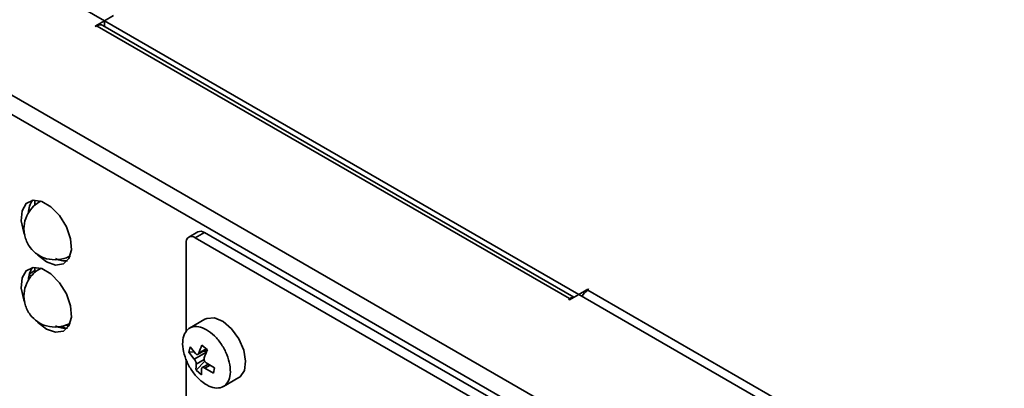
# Model space of a CAD drawing. Header units: millimetres. Extents: x 0 to 420, y 0 to 297.
# Tile 104 of 119: x 305 to 343, y 114 to 128. Entities that reach past the tile are written whole.
import ezdxf

# ---------------------------------------------------------------- set-up
doc = ezdxf.new("R2010")
doc.units = ezdxf.units.MM

msp = doc.modelspace()

# ---------------------------------------------------------------- linework, layer by layer
at = {"color": 7, "linetype": 'Continuous', "lineweight": 35}
for p, q in [((257.2997, 151.9982), (338.3873, 105.1874)), ((338.0691, 104.6363), (256.9816, 151.4471)), ((307.9463, 127.6999), (291.4, 137.2519)), ((307.9463, 127.6999), (308.2998, 127.904)), ((307.9463, 127.6999), (307.5927, 127.4958)), ((326.0386, 117.0402), (307.8884, 127.5181)), ((326.225, 117.1478), (307.9463, 127.6999)), ((307.9463, 127.4847), (307.9463, 127.6999)), ((307.5927, 127.4958), (307.6281, 127.4754)), ((307.6634, 127.4958), (307.6281, 127.4754)), ((325.8714, 116.9845), (307.6634, 127.4958)), ((305.2683, 120.7842), (305.2683, 120.5746)), ((305.499, 120.7463), (305.4462, 120.7158)), ((311.5501, 119.5604), (311.1965, 119.3563)), ((311.8, 119.5357), (311.4465, 119.3316)), ((333.4375, 106.6364), (311.4465, 119.3316)), ((333.7911, 106.8405), (311.8, 119.5357)), ((311.0929, 119.1274), (311.0929, 115.7157)), ((305.0561, 117.9473), (305.2683, 118.0699)), ((305.2683, 118.1917), (305.2683, 117.9821)), ((305.499, 118.1537), (305.4462, 118.1233)), ((305.1481, 117.8732), (305.0408, 117.8856)), ((326.5785, 117.3519), (326.225, 117.1478)), ((326.6139, 117.3315), (326.5785, 117.3519)), ((326.5785, 117.3111), (326.5785, 117.3519)), ((326.6139, 117.3315), (326.5785, 117.3111)), ((326.5785, 117.3111), (341.1803, 108.8817)), ((325.8361, 116.9641), (325.8714, 116.9845)), ((325.8361, 116.9641), (325.8714, 116.9437)), ((325.8714, 116.9437), (326.225, 117.1478)), ((342.6299, 107.6775), (326.225, 117.1478)), ((311.8218, 116.1911), (311.2311, 115.8501)), ((306.4293, 115.8446), (306.2827, 115.9292)), ((306.4788, 115.9666), (306.5676, 115.9153)), ((311.2454, 115.1284), (311.1956, 114.9191)), ((311.2454, 115.1284), (311.4579, 114.8659)), ((311.5533, 114.838), (311.889, 115.0318)), ((311.9133, 115.0111), (311.7071, 115.1876)), ((311.0929, 114.6535), (311.0929, 112.5951)), ((311.4044, 114.932), (311.1956, 114.9191)), ((311.4081, 114.6565), (311.1956, 114.9191)), ((311.8915, 114.9622), (311.7536, 114.9537)), ((311.4776, 114.2231), (311.8193, 114.5682)), ((311.9528, 114.4626), (311.7161, 114.326)), ((312.1455, 114.1057), (311.8205, 114.3034)), ((311.8703, 114.5128), (312.1954, 114.3151)), ((312.1455, 114.1057), (312.1954, 114.3151)), ((311.4776, 114.2231), (311.6838, 114.0465)), ((312.531, 113.5984), (313.1217, 113.9394))]:
    msp.add_line(p, q, dxfattribs=at)
at = {"color": 8, "linetype": 'Continuous', "lineweight": 35}
for p, q in [((305.4468, 120.7161), (305.5059, 120.744)), ((305.4468, 118.1236), (305.5059, 118.1515)), ((325.8714, 116.9845), (325.8714, 116.9437)), ((311.5859, 114.8823), (311.8713, 115.047)), ((311.4081, 114.6565), (311.8763, 114.9268)), ((311.7896, 114.6386), (311.4863, 114.4635)), ((312.0227, 114.4201), (311.8205, 114.3034))]:
    msp.add_line(p, q, dxfattribs=at)
at = {"color": 7, "linetype": 'Continuous', "lineweight": 35, "flags": 128}
for points in [[(305.3705, 118.6711), (305.7082, 118.4063), (306.0595, 118.2793), (306.3633, 118.3212), (306.5786, 118.5261), (306.6764, 118.8665), (306.6434, 119.2964), (306.4841, 119.7577), (306.2201, 120.1881), (305.8869, 120.5295), (305.5296, 120.7358), (305.1964, 120.7791), (304.9324, 120.6535), (304.7731, 120.3761), (304.7401, 119.9843), (304.8379, 119.531), (304.8765, 119.4277)], [(305.3705, 116.0786), (305.7082, 115.8138), (306.0595, 115.6868), (306.3633, 115.7287), (306.5786, 115.9336), (306.6764, 116.274), (306.6434, 116.7039), (306.4841, 117.1652), (306.2201, 117.5956), (305.8869, 117.937), (305.5296, 118.1433), (305.1964, 118.1866), (304.9324, 118.061), (304.7731, 117.7836), (304.7401, 117.3918), (304.8379, 116.9385), (304.8765, 116.8352)], [(311.8218, 116.1911), (311.8888, 116.2225), (312.1849, 116.2393), (312.5197, 116.0976), (312.8481, 115.8165), (313.1257, 115.4339), (313.3149, 115.0015), (313.3903, 114.5777), (313.3416, 114.2198), (313.1755, 113.976), (313.1217, 113.9394)]]:
    msp.add_lwpolyline(points, dxfattribs=at)
at = {"color": 7, "linetype": 'Continuous', "lineweight": 35}
for centre, radius, start, end in [((307.7952, 127.3118), 0.2263, 65.69297, 125.61752), ((305.8165, 120.3006), 0.7969, 143.37667, 180.1777), ((311.6536, 119.3312), 0.2515, 54.38292, 114.30637), ((311.3085, 119.1624), 0.2184, 50.79688, 189.21367), ((306.4225, 119.1821), 0.7435, 241.29047, 277.72085), ((305.8165, 117.7081), 0.7969, 143.37667, 180.17766), ((326.9221, 116.7603), 0.6492, 121.95462, 151.14321), ((326.0206, 116.7494), 0.2785, 90.70965, 122.39858), ((306.4225, 116.5904), 0.7444, 241.14822, 277.71318), ((314.6785, 113.8323), 3.2659, 155.48108, 161.24676), ((314.8846, 113.6558), 3.2658, 155.48099, 161.2468), ((312.7598, 114.297), 1.2843, 172.55202, 183.30229), ((312.966, 114.1205), 1.2843, 172.55202, 183.30229)]:
    msp.add_arc(centre, radius, start, end, dxfattribs=at)
for points, knots in [([(305.4487, 120.7149), (305.4403, 120.7108), (305.3292, 120.6565), (305.1401, 120.4851), (304.9285, 120.1719), (304.8257, 119.7737), (304.8659, 119.3411), (305.0575, 118.9521), (305.3322, 118.6938), (305.6612, 118.5167), (305.8991, 118.4919), (306.0461, 118.4765)], [0, 0, 0, 0, 0.0090046, 0.1184831, 0.2384102, 0.3680608, 0.5040406, 0.6468266, 0.7734181, 0.8599596, 1, 1, 1, 1]), ([(306.0461, 118.4765), (306.1982, 118.4907), (306.4089, 118.5104), (306.5925, 118.6103), (306.6435, 118.6381)], [0, 0, 0, 0, 0.7219407, 1, 1, 1, 1]), ([(305.4487, 118.1224), (305.4403, 118.1182), (305.3292, 118.064), (305.1401, 117.8926), (304.9285, 117.5793), (304.8257, 117.1812), (304.8659, 116.7486), (305.0575, 116.3596), (305.3322, 116.1013), (305.6612, 115.9242), (305.8991, 115.8994), (306.0461, 115.884)], [0, 0, 0, 0, 0.00900457, 0.11848312, 0.23841022, 0.36806072, 0.50404063, 0.64682659, 0.77341812, 0.85995953, 1, 1, 1, 1]), ([(306.0461, 115.884), (306.1982, 115.8982), (306.4089, 115.9178), (306.5925, 116.0178), (306.6435, 116.0456)], [0, 0, 0, 0, 0.7219405, 1, 1, 1, 1]), ([(311.6653, 113.817), (311.7681, 113.741), (311.9739, 113.589), (312.2785, 113.5164), (312.5366, 113.5726), (312.7213, 113.7607), (312.8111, 114.0568), (312.796, 114.4284), (312.6779, 114.8332), (312.4699, 115.2258), (312.1955, 115.5618), (311.8856, 115.8034), (311.5753, 115.9233), (311.2994, 115.9081), (311.0891, 115.7593), (310.9681, 115.4939), (310.95, 115.1418), (311.0369, 114.7421), (311.2191, 114.3421), (311.4432, 114.0244), (311.6035, 113.8746), (311.6653, 113.817)], [0, 0, 0, 0, 0.0536889, 0.1073774, 0.1610661, 0.2147551, 0.2684437, 0.3221324, 0.3758211, 0.4295098, 0.4831986, 0.5368876, 0.5905762, 0.6442647, 0.6979535, 0.7516422, 0.8053309, 0.8590196, 0.9127083, 0.9663973, 1, 1, 1, 1]), ([(311.4081, 114.6565), (311.4181, 114.6448), (311.4379, 114.6213), (311.4628, 114.5762), (311.4802, 114.5303), (311.4879, 114.4911), (311.4868, 114.4716), (311.4863, 114.4635)], [0, 0, 0, 0, 0.21349, 0.4270606, 0.6389561, 0.8501131, 1, 1, 1, 1]), ([(311.5859, 114.8823), (311.5808, 114.8708), (311.5704, 114.8479), (311.5438, 114.8307), (311.5127, 114.8294), (311.4826, 114.8425), (311.4652, 114.859), (311.4579, 114.8659)], [0, 0, 0, 0, 0.2134947, 0.4270717, 0.6389616, 0.85012, 1, 1, 1, 1]), ([(311.8703, 114.5128), (311.8578, 114.523), (311.8328, 114.5434), (311.8046, 114.5867), (311.7879, 114.6329), (311.7842, 114.6744), (311.7898, 114.6965), (311.7921, 114.7057)], [0, 0, 0, 0, 0.213489, 0.4270594, 0.6389565, 0.8501132, 1, 1, 1, 1]), ([(311.6925, 114.287), (311.6951, 114.2969), (311.7003, 114.3169), (311.7237, 114.3322), (311.7554, 114.3339), (311.7895, 114.3231), (311.8114, 114.3092), (311.8205, 114.3034)], [0, 0, 0, 0, 0.213495, 0.4270709, 0.638961, 0.8501041, 1, 1, 1, 1])]:
    msp.add_open_spline(points, degree=3, knots=knots, dxfattribs=at)

doc.saveas('drawing.dxf')
